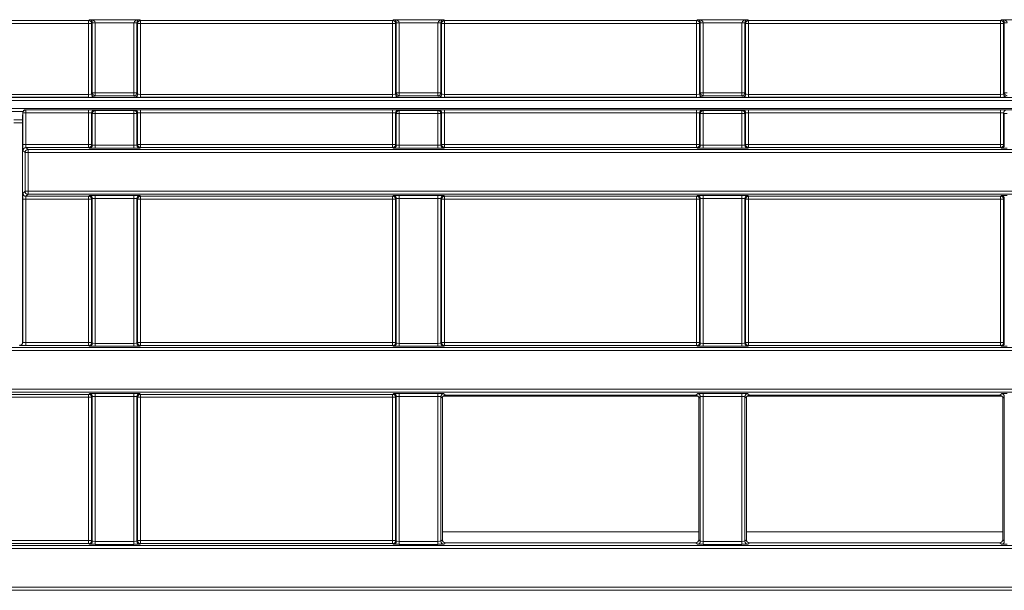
# Model space of a CAD drawing. Header units: millimetres. Extents: x 0 to 1118, y 0 to 864.
# Tile 115 of 248: x 293 to 309, y 488 to 498. Entities that reach past the tile are written whole.
import ezdxf

# ---------------------------------------------------------------- set-up
doc = ezdxf.new("R2010")
doc.units = ezdxf.units.MM

msp = doc.modelspace()

# ---------------------------------------------------------------- linework, layer by layer
at = {"color": 7, "linetype": 'Continuous', "lineweight": 15}
for p, q in [((289.432, 497.906), (293.682, 497.906)), ((293.682, 497.856), (289.432, 497.856)), ((293.682, 497.906), (293.695, 497.919)), ((293.682, 497.856), (293.682, 497.906)), ((293.682, 496.662), (293.682, 497.856)), ((293.732, 497.856), (293.682, 497.856)), ((293.695, 497.919), (294.544, 497.919)), ((293.744, 497.868), (293.732, 497.856)), ((293.732, 497.856), (293.732, 496.665)), ((293.744, 497.868), (293.794, 497.868)), ((293.744, 496.688), (293.744, 497.868)), ((294.445, 497.869), (293.794, 497.869)), ((293.794, 497.868), (293.794, 496.688)), ((294.445, 496.688), (294.445, 497.868)), ((294.495, 497.868), (294.445, 497.868)), ((294.507, 497.856), (294.495, 497.868)), ((294.495, 497.868), (294.495, 496.688)), ((294.507, 496.665), (294.507, 497.856)), ((294.557, 497.856), (294.507, 497.856)), ((294.544, 497.919), (294.557, 497.906)), ((294.557, 497.906), (298.807, 497.906)), ((294.557, 497.906), (294.557, 497.856)), ((294.557, 497.856), (294.557, 496.662)), ((298.807, 497.856), (294.557, 497.856)), ((298.807, 497.906), (298.82, 497.919)), ((298.807, 497.856), (298.807, 497.906)), ((298.807, 496.662), (298.807, 497.856)), ((298.857, 497.856), (298.807, 497.856)), ((298.82, 497.919), (299.669, 497.919)), ((298.869, 497.868), (298.857, 497.856)), ((298.857, 497.856), (298.857, 496.665)), ((298.869, 497.868), (298.919, 497.868)), ((298.869, 496.688), (298.869, 497.868)), ((299.57, 497.869), (298.919, 497.869)), ((298.919, 497.868), (298.919, 496.688)), ((299.57, 496.688), (299.57, 497.868)), ((299.62, 497.868), (299.57, 497.868)), ((299.632, 497.856), (299.62, 497.868)), ((299.62, 497.868), (299.62, 496.688)), ((299.632, 496.665), (299.632, 497.856)), ((299.682, 497.856), (299.632, 497.856)), ((299.669, 497.919), (299.682, 497.906)), ((299.682, 497.906), (303.932, 497.906)), ((299.682, 497.906), (299.682, 497.856)), ((299.682, 497.856), (299.682, 496.662)), ((303.932, 497.856), (299.682, 497.856)), ((303.932, 497.906), (303.945, 497.919)), ((303.932, 497.856), (303.932, 497.906)), ((303.982, 497.856), (303.932, 497.856)), ((303.932, 496.662), (303.932, 497.856)), ((303.945, 497.919), (304.794, 497.919)), ((303.994, 497.868), (303.982, 497.856)), ((303.982, 497.856), (303.982, 496.665)), ((303.994, 496.688), (303.994, 497.868)), ((303.994, 497.868), (304.044, 497.868)), ((304.695, 497.869), (304.044, 497.869)), ((304.044, 497.868), (304.044, 496.688)), ((304.695, 496.688), (304.695, 497.868)), ((304.745, 497.868), (304.695, 497.868)), ((304.757, 497.856), (304.745, 497.868)), ((304.745, 497.868), (304.745, 496.688)), ((304.757, 496.665), (304.757, 497.856)), ((304.807, 497.856), (304.757, 497.856)), ((304.794, 497.919), (304.807, 497.906)), ((304.807, 497.906), (309.057, 497.906)), ((304.807, 497.906), (304.807, 497.856)), ((304.807, 497.856), (304.807, 496.662)), ((309.057, 497.856), (304.807, 497.856)), ((309.057, 497.906), (309.07, 497.919)), ((309.057, 497.856), (309.057, 497.906)), ((309.107, 497.856), (309.057, 497.856)), ((309.057, 496.662), (309.057, 497.856)), ((309.07, 497.919), (309.919, 497.919)), ((309.119, 497.868), (309.107, 497.856)), ((309.107, 497.856), (309.107, 496.665)), ((309.119, 497.868), (309.169, 497.868)), ((309.119, 496.688), (309.119, 497.868)), ((292.27, 496.662), (293.682, 496.662)), ((293.682, 496.662), (293.682, 496.612)), ((293.732, 496.665), (293.744, 496.688)), ((293.744, 496.688), (293.794, 496.688)), ((293.794, 496.638), (293.794, 496.688)), ((293.794, 496.688), (294.445, 496.688)), ((294.495, 496.688), (294.445, 496.688)), ((294.445, 496.638), (294.445, 496.688)), ((294.495, 496.688), (294.507, 496.665)), ((294.557, 496.612), (294.557, 496.662)), ((294.557, 496.662), (298.807, 496.662)), ((298.807, 496.612), (298.807, 496.662)), ((298.857, 496.665), (298.869, 496.688)), ((298.869, 496.688), (298.919, 496.688)), ((298.919, 496.688), (299.57, 496.688)), ((298.919, 496.638), (298.919, 496.688)), ((299.57, 496.638), (299.57, 496.688)), ((299.62, 496.688), (299.57, 496.688)), ((299.62, 496.688), (299.632, 496.665)), ((299.682, 496.612), (299.682, 496.662)), ((299.682, 496.662), (303.932, 496.662)), ((303.932, 496.612), (303.932, 496.662)), ((303.982, 496.665), (303.994, 496.688)), ((303.994, 496.688), (304.044, 496.688)), ((304.044, 496.688), (304.695, 496.688)), ((304.044, 496.638), (304.044, 496.688)), ((304.695, 496.638), (304.695, 496.688)), ((304.745, 496.688), (304.695, 496.688)), ((304.745, 496.688), (304.757, 496.665)), ((304.807, 496.612), (304.807, 496.662)), ((304.807, 496.662), (309.057, 496.662)), ((309.057, 496.612), (309.057, 496.662)), ((309.107, 496.665), (309.119, 496.688)), ((309.119, 496.688), (309.169, 496.688)), ((293.682, 496.612), (292.27, 496.612)), ((292.275, 496.607), (343.446, 496.607)), ((343.446, 496.557), (292.275, 496.557)), ((293.794, 496.638), (293.782, 496.615)), ((294.445, 496.638), (293.794, 496.638)), ((294.457, 496.615), (294.445, 496.638)), ((298.807, 496.612), (294.557, 496.612)), ((298.919, 496.638), (298.907, 496.615)), ((299.57, 496.638), (298.919, 496.638)), ((299.582, 496.615), (299.57, 496.638)), ((303.932, 496.612), (299.682, 496.612)), ((304.044, 496.638), (304.032, 496.615)), ((304.695, 496.638), (304.044, 496.638)), ((304.707, 496.615), (304.695, 496.638)), ((309.057, 496.612), (304.807, 496.612)), ((292.275, 496.421), (343.21, 496.421)), ((292.571, 496.354), (292.569, 496.282)), ((292.573, 496.351), (292.571, 496.354)), ((292.573, 495.816), (292.573, 496.351)), ((292.623, 496.351), (292.573, 496.351)), ((292.622, 496.403), (292.623, 496.401)), ((343.242, 496.403), (292.622, 496.403)), ((292.623, 496.401), (293.682, 496.401)), ((292.623, 496.351), (292.623, 496.401)), ((292.623, 496.351), (292.623, 495.816)), ((293.682, 496.351), (292.623, 496.351)), ((293.682, 496.351), (293.682, 496.401)), ((293.682, 495.816), (293.682, 496.351)), ((293.744, 496.338), (293.732, 496.35)), ((293.732, 496.35), (293.732, 495.816)), ((293.794, 496.338), (293.744, 496.338)), ((293.744, 495.805), (293.744, 496.338)), ((293.782, 496.4), (293.794, 496.388)), ((293.794, 496.338), (293.794, 496.388)), ((293.794, 496.388), (294.445, 496.388)), ((294.445, 496.338), (293.794, 496.338)), ((293.794, 496.338), (293.794, 495.803)), ((294.445, 496.388), (294.457, 496.4)), ((294.445, 496.338), (294.445, 496.388)), ((294.495, 496.338), (294.445, 496.338)), ((294.445, 495.803), (294.445, 496.338)), ((294.507, 496.35), (294.495, 496.338)), ((294.495, 496.338), (294.495, 495.805)), ((294.507, 495.816), (294.507, 496.35)), ((294.557, 496.401), (298.807, 496.401)), ((294.557, 496.351), (294.557, 496.401)), ((294.557, 496.351), (294.557, 495.816)), ((298.807, 496.351), (294.557, 496.351)), ((298.807, 496.351), (298.807, 496.401)), ((298.807, 495.816), (298.807, 496.351)), ((298.869, 496.338), (298.857, 496.35)), ((298.857, 496.35), (298.857, 495.816)), ((298.869, 495.805), (298.869, 496.338)), ((298.919, 496.338), (298.869, 496.338)), ((298.907, 496.4), (298.919, 496.388)), ((298.919, 496.338), (298.919, 496.388)), ((298.919, 496.388), (299.57, 496.388)), ((299.57, 496.338), (298.919, 496.338)), ((298.919, 496.338), (298.919, 495.803)), ((299.57, 496.388), (299.582, 496.4)), ((299.57, 496.338), (299.57, 496.388)), ((299.62, 496.338), (299.57, 496.338)), ((299.57, 495.803), (299.57, 496.338)), ((299.632, 496.35), (299.62, 496.338)), ((299.62, 496.338), (299.62, 495.805)), ((299.632, 495.816), (299.632, 496.35)), ((299.682, 496.401), (303.932, 496.401)), ((299.682, 496.351), (299.682, 496.401)), ((299.682, 496.351), (299.682, 495.816)), ((303.932, 496.351), (299.682, 496.351)), ((303.932, 496.351), (303.932, 496.401)), ((303.932, 495.816), (303.932, 496.351)), ((303.994, 496.338), (303.982, 496.35)), ((303.982, 496.35), (303.982, 495.816)), ((304.044, 496.338), (303.994, 496.338)), ((303.994, 495.805), (303.994, 496.338)), ((304.032, 496.4), (304.044, 496.388)), ((304.044, 496.338), (304.044, 496.388)), ((304.044, 496.388), (304.695, 496.388)), ((304.044, 496.338), (304.044, 495.803)), ((304.695, 496.338), (304.044, 496.338)), ((304.695, 496.388), (304.707, 496.4)), ((304.695, 496.338), (304.695, 496.388)), ((304.745, 496.338), (304.695, 496.338)), ((304.695, 495.803), (304.695, 496.338)), ((304.757, 496.35), (304.745, 496.338)), ((304.745, 496.338), (304.745, 495.805)), ((304.757, 495.816), (304.757, 496.35)), ((304.807, 496.401), (309.057, 496.401)), ((304.807, 496.351), (304.807, 496.401)), ((304.807, 496.351), (304.807, 495.816)), ((309.057, 496.351), (304.807, 496.351)), ((309.057, 496.351), (309.057, 496.401)), ((309.057, 495.816), (309.057, 496.351)), ((309.119, 496.338), (309.107, 496.35)), ((309.107, 496.35), (309.107, 495.816)), ((309.169, 496.338), (309.119, 496.338)), ((309.119, 495.805), (309.119, 496.338)), ((292.569, 492.485), (292.569, 496.282)), ((292.623, 495.816), (292.573, 495.816)), ((292.61, 495.681), (292.575, 495.716)), ((292.66, 495.681), (292.61, 495.681)), ((292.61, 495.029), (292.61, 495.681)), ((292.623, 495.816), (293.682, 495.816)), ((292.625, 495.766), (292.66, 495.731)), ((293.682, 495.766), (292.625, 495.766)), ((292.66, 495.731), (292.66, 495.681)), ((292.66, 495.731), (342.933, 495.731)), ((292.66, 495.681), (292.66, 495.029)), ((342.933, 495.681), (292.66, 495.681)), ((293.682, 495.766), (293.682, 495.816)), ((293.732, 495.816), (293.682, 495.816)), ((293.694, 495.755), (293.682, 495.766)), ((293.732, 495.816), (293.744, 495.805)), ((293.794, 495.753), (293.794, 495.803)), ((293.794, 495.803), (294.445, 495.803)), ((294.445, 495.753), (293.794, 495.753)), ((294.445, 495.753), (294.445, 495.803)), ((294.495, 495.805), (294.507, 495.816)), ((294.557, 495.816), (294.507, 495.816)), ((294.557, 495.766), (294.545, 495.755)), ((294.557, 495.766), (294.557, 495.816)), ((294.557, 495.816), (298.807, 495.816)), ((298.807, 495.766), (294.557, 495.766)), ((298.807, 495.766), (298.807, 495.816)), ((298.857, 495.816), (298.807, 495.816)), ((298.819, 495.755), (298.807, 495.766)), ((298.857, 495.816), (298.869, 495.805)), ((298.919, 495.753), (298.919, 495.803)), ((298.919, 495.803), (299.57, 495.803)), ((299.57, 495.753), (298.919, 495.753)), ((299.57, 495.753), (299.57, 495.803)), ((299.62, 495.805), (299.632, 495.816)), ((299.682, 495.816), (299.632, 495.816)), ((299.682, 495.766), (299.67, 495.755)), ((299.682, 495.766), (299.682, 495.816)), ((299.682, 495.816), (303.932, 495.816)), ((303.932, 495.766), (299.682, 495.766)), ((303.932, 495.766), (303.932, 495.816)), ((303.982, 495.816), (303.932, 495.816)), ((303.944, 495.755), (303.932, 495.766)), ((303.982, 495.816), (303.994, 495.805)), ((304.044, 495.753), (304.044, 495.803)), ((304.044, 495.803), (304.695, 495.803)), ((304.695, 495.753), (304.044, 495.753)), ((304.695, 495.753), (304.695, 495.803)), ((304.745, 495.805), (304.757, 495.816)), ((304.807, 495.816), (304.757, 495.816)), ((304.807, 495.766), (304.795, 495.755)), ((304.807, 495.766), (304.807, 495.816)), ((304.807, 495.816), (309.057, 495.816)), ((309.057, 495.766), (304.807, 495.766)), ((309.057, 495.766), (309.057, 495.816)), ((309.107, 495.816), (309.057, 495.816)), ((309.069, 495.755), (309.057, 495.766)), ((309.107, 495.816), (309.119, 495.805)), ((292.575, 494.994), (292.61, 495.029)), ((292.61, 495.029), (292.66, 495.029)), ((292.66, 495.029), (292.66, 494.979)), ((292.66, 495.029), (342.933, 495.029)), ((292.573, 492.482), (292.573, 494.894)), ((292.573, 494.894), (292.623, 494.894)), ((293.682, 494.894), (292.623, 494.894)), ((292.623, 494.894), (292.623, 492.48)), ((292.66, 494.979), (292.625, 494.944)), ((292.625, 494.944), (293.682, 494.944)), ((342.933, 494.979), (292.66, 494.979)), ((293.682, 494.944), (293.694, 494.955)), ((293.682, 494.894), (293.682, 494.944)), ((293.682, 492.48), (293.682, 494.894)), ((293.682, 494.894), (293.732, 494.894)), ((293.744, 494.905), (293.732, 494.894)), ((293.732, 494.894), (293.732, 492.48)), ((293.744, 492.469), (293.744, 494.905)), ((293.794, 494.957), (294.445, 494.957)), ((293.794, 494.907), (293.794, 494.957)), ((294.445, 494.907), (293.794, 494.907)), ((293.794, 494.907), (293.794, 492.467)), ((294.445, 494.907), (294.445, 494.957)), ((294.445, 492.467), (294.445, 494.907)), ((294.495, 494.905), (294.495, 492.469)), ((294.507, 494.894), (294.495, 494.905)), ((294.507, 492.48), (294.507, 494.894)), ((294.507, 494.894), (294.557, 494.894)), ((294.545, 494.955), (294.557, 494.944)), ((294.557, 494.944), (298.807, 494.944)), ((294.557, 494.894), (294.557, 494.944)), ((294.557, 494.894), (294.557, 492.48)), ((298.807, 494.894), (294.557, 494.894)), ((298.807, 494.944), (298.819, 494.955)), ((298.807, 494.894), (298.807, 494.944)), ((298.807, 494.894), (298.857, 494.894)), ((298.807, 492.48), (298.807, 494.894)), ((298.869, 494.905), (298.857, 494.894)), ((298.857, 494.894), (298.857, 492.48)), ((298.869, 492.469), (298.869, 494.905)), ((298.919, 494.957), (299.57, 494.957)), ((298.919, 494.907), (298.919, 494.957)), ((299.57, 494.907), (298.919, 494.907)), ((298.919, 494.907), (298.919, 492.467)), ((299.57, 494.907), (299.57, 494.957)), ((299.57, 492.467), (299.57, 494.907)), ((299.62, 494.905), (299.62, 492.469)), ((299.632, 494.894), (299.62, 494.905)), ((299.632, 492.48), (299.632, 494.894)), ((299.632, 494.894), (299.682, 494.894)), ((299.67, 494.955), (299.682, 494.944)), ((299.682, 494.944), (303.932, 494.944)), ((299.682, 494.894), (299.682, 494.944)), ((303.932, 494.894), (299.682, 494.894)), ((299.682, 494.894), (299.682, 492.48)), ((303.932, 494.944), (303.944, 494.955)), ((303.932, 494.894), (303.932, 494.944)), ((303.932, 492.48), (303.932, 494.894)), ((303.932, 494.894), (303.982, 494.894)), ((303.994, 494.905), (303.982, 494.894)), ((303.982, 494.894), (303.982, 492.48)), ((303.994, 492.469), (303.994, 494.905)), ((304.044, 494.957), (304.695, 494.957)), ((304.044, 494.907), (304.044, 494.957)), ((304.695, 494.907), (304.044, 494.907)), ((304.044, 494.907), (304.044, 492.467)), ((304.695, 494.907), (304.695, 494.957)), ((304.695, 492.467), (304.695, 494.907)), ((304.745, 494.905), (304.745, 492.469)), ((304.757, 494.894), (304.745, 494.905)), ((304.757, 492.48), (304.757, 494.894)), ((304.757, 494.894), (304.807, 494.894)), ((304.795, 494.955), (304.807, 494.944)), ((304.807, 494.944), (309.057, 494.944)), ((304.807, 494.894), (304.807, 494.944)), ((304.807, 494.894), (304.807, 492.48)), ((309.057, 494.894), (304.807, 494.894)), ((309.057, 494.944), (309.069, 494.955)), ((309.057, 494.894), (309.057, 494.944)), ((309.057, 494.894), (309.107, 494.894)), ((309.057, 492.48), (309.057, 494.894)), ((309.119, 494.905), (309.107, 494.894)), ((309.107, 494.894), (309.107, 492.48)), ((309.119, 492.469), (309.119, 494.905)), ((290.369, 492.395), (342.933, 492.395)), ((342.933, 492.345), (290.369, 492.345)), ((292.523, 492.432), (292.519, 492.435)), ((292.569, 492.485), (292.573, 492.482)), ((292.623, 492.43), (292.623, 492.48)), ((292.623, 492.48), (293.682, 492.48)), ((293.682, 492.43), (292.623, 492.43)), ((293.682, 492.43), (293.682, 492.48)), ((293.682, 492.48), (293.732, 492.48)), ((293.694, 492.419), (293.682, 492.43)), ((293.732, 492.48), (293.744, 492.469)), ((293.794, 492.417), (293.794, 492.467)), ((293.794, 492.467), (294.445, 492.467)), ((294.445, 492.417), (293.794, 492.417)), ((294.445, 492.417), (294.445, 492.467)), ((294.495, 492.469), (294.507, 492.48)), ((294.507, 492.48), (294.557, 492.48)), ((294.557, 492.43), (294.545, 492.419)), ((294.557, 492.43), (294.557, 492.48)), ((294.557, 492.48), (298.807, 492.48)), ((298.807, 492.43), (294.557, 492.43)), ((298.807, 492.43), (298.807, 492.48)), ((298.807, 492.48), (298.857, 492.48)), ((298.819, 492.419), (298.807, 492.43)), ((298.857, 492.48), (298.869, 492.469)), ((298.919, 492.417), (298.919, 492.467)), ((298.919, 492.467), (299.57, 492.467)), ((299.57, 492.417), (298.919, 492.417)), ((299.57, 492.417), (299.57, 492.467)), ((299.62, 492.469), (299.632, 492.48)), ((299.632, 492.48), (299.682, 492.48)), ((299.682, 492.43), (299.67, 492.419)), ((299.682, 492.43), (299.682, 492.48)), ((299.682, 492.48), (303.932, 492.48)), ((303.932, 492.43), (299.682, 492.43)), ((303.932, 492.43), (303.932, 492.48)), ((303.932, 492.48), (303.982, 492.48)), ((303.944, 492.419), (303.932, 492.43)), ((303.982, 492.48), (303.994, 492.469)), ((304.044, 492.417), (304.044, 492.467)), ((304.044, 492.467), (304.695, 492.467)), ((304.695, 492.417), (304.044, 492.417)), ((304.695, 492.417), (304.695, 492.467)), ((304.745, 492.469), (304.757, 492.48)), ((304.757, 492.48), (304.807, 492.48)), ((304.807, 492.43), (304.795, 492.419)), ((304.807, 492.43), (304.807, 492.48)), ((304.807, 492.48), (309.057, 492.48)), ((309.057, 492.43), (304.807, 492.43)), ((309.057, 492.43), (309.057, 492.48)), ((309.057, 492.48), (309.107, 492.48)), ((309.069, 492.419), (309.057, 492.43)), ((309.107, 492.48), (309.119, 492.469)), ((291.743, 491.693), (342.933, 491.693)), ((342.933, 491.643), (291.922, 491.643)), ((292.026, 491.608), (293.682, 491.608)), ((293.682, 491.558), (292.124, 491.558)), ((293.682, 491.608), (293.694, 491.619)), ((293.682, 491.608), (293.682, 491.558)), ((293.732, 491.558), (293.682, 491.558)), ((293.682, 489.144), (293.682, 491.558)), ((293.744, 491.569), (293.732, 491.558)), ((293.732, 491.558), (293.732, 489.144)), ((293.744, 489.133), (293.744, 491.569)), ((293.794, 491.621), (294.445, 491.621)), ((293.794, 491.621), (293.794, 491.571)), ((294.445, 491.571), (293.794, 491.571)), ((293.794, 491.571), (293.794, 489.131)), ((294.445, 491.621), (294.445, 491.571)), ((294.445, 489.131), (294.445, 491.571)), ((294.495, 491.569), (294.495, 489.133)), ((294.507, 491.558), (294.495, 491.569)), ((294.507, 489.144), (294.507, 491.558)), ((294.557, 491.558), (294.507, 491.558)), ((294.545, 491.619), (294.557, 491.608)), ((294.557, 491.608), (298.807, 491.608)), ((294.557, 491.608), (294.557, 491.558)), ((294.557, 491.558), (294.557, 489.144)), ((298.807, 491.558), (294.557, 491.558)), ((298.807, 491.608), (298.819, 491.619)), ((298.807, 491.608), (298.807, 491.558)), ((298.807, 489.144), (298.807, 491.558)), ((298.857, 491.558), (298.807, 491.558)), ((298.869, 491.569), (298.857, 491.558)), ((298.857, 491.558), (298.857, 489.144)), ((298.869, 489.133), (298.869, 491.569)), ((298.919, 491.621), (299.57, 491.621)), ((298.919, 491.571), (298.919, 491.621)), ((299.57, 491.571), (298.919, 491.571)), ((298.919, 491.571), (298.919, 489.131)), ((299.57, 491.571), (299.57, 491.621)), ((299.57, 489.131), (299.57, 491.571)), ((299.62, 491.569), (299.62, 489.133)), ((299.646, 491.544), (299.62, 491.569)), ((299.646, 489.158), (299.646, 491.544)), ((299.66, 491.579), (303.954, 491.579)), ((299.67, 491.619), (299.696, 491.594)), ((299.696, 491.594), (303.918, 491.594)), ((303.918, 491.594), (303.944, 491.619)), ((303.994, 491.569), (303.968, 491.544)), ((303.968, 491.544), (303.968, 489.158)), ((303.994, 489.133), (303.994, 491.569)), ((304.044, 491.621), (304.695, 491.621)), ((304.044, 491.571), (304.044, 491.621)), ((304.695, 491.571), (304.044, 491.571)), ((304.044, 491.571), (304.044, 489.131)), ((304.695, 491.571), (304.695, 491.621)), ((304.695, 489.131), (304.695, 491.571)), ((304.745, 491.569), (304.745, 489.133)), ((304.771, 491.544), (304.745, 491.569)), ((304.771, 489.158), (304.771, 491.544)), ((304.785, 491.579), (309.079, 491.579)), ((304.795, 491.619), (304.821, 491.594)), ((304.821, 491.594), (309.043, 491.594)), ((309.043, 491.594), (309.069, 491.619)), ((309.119, 491.569), (309.093, 491.544)), ((309.093, 491.544), (309.093, 489.158)), ((309.119, 489.133), (309.119, 491.569)), ((291.922, 489.059), (344.898, 489.059)), ((293.682, 489.094), (292.026, 489.094)), ((292.124, 489.144), (293.682, 489.144)), ((293.682, 489.144), (293.682, 489.094)), ((293.732, 489.144), (293.682, 489.144)), ((293.694, 489.083), (293.682, 489.094)), ((293.732, 489.144), (293.744, 489.133)), ((293.794, 489.131), (293.794, 489.081)), ((293.794, 489.131), (294.445, 489.131)), ((294.445, 489.081), (293.794, 489.081)), ((294.445, 489.131), (294.445, 489.081)), ((294.495, 489.133), (294.507, 489.144)), ((294.557, 489.144), (294.507, 489.144)), ((294.557, 489.094), (294.545, 489.083)), ((294.557, 489.144), (298.807, 489.144)), ((294.557, 489.144), (294.557, 489.094)), ((298.807, 489.094), (294.557, 489.094)), ((298.807, 489.144), (298.807, 489.094)), ((298.857, 489.144), (298.807, 489.144)), ((298.819, 489.083), (298.807, 489.094)), ((298.857, 489.144), (298.869, 489.133)), ((298.919, 489.081), (298.919, 489.131)), ((298.919, 489.131), (299.57, 489.131)), ((299.57, 489.081), (298.919, 489.081)), ((299.57, 489.081), (299.57, 489.131)), ((299.62, 489.133), (299.646, 489.158)), ((299.696, 489.108), (299.67, 489.083)), ((299.696, 489.108), (303.918, 489.108)), ((303.944, 489.083), (303.918, 489.108)), ((303.968, 489.158), (303.994, 489.133)), ((304.044, 489.081), (304.044, 489.131)), ((304.044, 489.131), (304.695, 489.131)), ((304.695, 489.081), (304.044, 489.081)), ((304.695, 489.081), (304.695, 489.131)), ((304.745, 489.133), (304.771, 489.158)), ((304.821, 489.108), (304.795, 489.083)), ((304.821, 489.108), (309.043, 489.108)), ((309.069, 489.083), (309.043, 489.108)), ((309.093, 489.158), (309.119, 489.133)), ((344.898, 489.009), (291.743, 489.009)), ((290.369, 488.357), (344.898, 488.357)), ((344.898, 488.307), (290.369, 488.307))]:
    msp.add_line(p, q, dxfattribs=at)
at = {"color": 9, "linetype": 'Continuous', "lineweight": 15}
for p, q in [((292.574, 496.371), (292.279, 496.371)), ((292.418, 496.232), (292.569, 496.232)), ((292.569, 496.182), (292.418, 496.182)), ((299.646, 489.29), (303.968, 489.29)), ((304.771, 489.29), (309.093, 489.29))]:
    msp.add_line(p, q, dxfattribs=at)
at = {"color": 7, "linetype": 'Continuous', "lineweight": 15, "flags": 128}
for points in [[(293.744, 497.868), (293.745, 497.868), (293.748, 497.869), (293.752, 497.869), (293.759, 497.869), (293.766, 497.869), (293.775, 497.869), (293.784, 497.869), (293.794, 497.869)], [(294.495, 497.868), (294.494, 497.868), (294.491, 497.869), (294.487, 497.869), (294.48, 497.869), (294.473, 497.869), (294.464, 497.869), (294.455, 497.869), (294.445, 497.869)], [(298.869, 497.868), (298.87, 497.868), (298.873, 497.869), (298.877, 497.869), (298.884, 497.869), (298.891, 497.869), (298.9, 497.869), (298.909, 497.869), (298.919, 497.869)], [(299.62, 497.868), (299.619, 497.868), (299.616, 497.869), (299.612, 497.869), (299.605, 497.869), (299.598, 497.869), (299.589, 497.869), (299.58, 497.869), (299.57, 497.869)], [(303.994, 497.868), (303.995, 497.868), (303.998, 497.869), (304.002, 497.869), (304.009, 497.869), (304.016, 497.869), (304.025, 497.869), (304.034, 497.869), (304.044, 497.869)], [(304.745, 497.868), (304.744, 497.868), (304.741, 497.869), (304.737, 497.869), (304.73, 497.869), (304.723, 497.869), (304.714, 497.869), (304.705, 497.869), (304.695, 497.869)], [(309.119, 497.868), (309.12, 497.868), (309.123, 497.869), (309.127, 497.869), (309.134, 497.869), (309.141, 497.869), (309.15, 497.869), (309.159, 497.869), (309.169, 497.869)]]:
    msp.add_lwpolyline(points, dxfattribs=at)
at = {"color": 7, "linetype": 'Continuous', "lineweight": 15}
for centre, start, end in [((293.682, 497.856), 0.0193, 89.9807), ((294.557, 497.856), 90.0218, 179.9792), ((298.807, 497.856), 0.0208, 89.9782), ((299.682, 497.856), 90.0214, 179.9797), ((303.932, 497.856), 0.0205, 89.9784), ((304.807, 497.856), 90.0218, 179.9792), ((309.057, 497.856), 0.0204, 89.9785), ((293.782, 496.665), 180.0514, 269.9721), ((293.794, 496.688), 180.0541, 269.9757), ((294.445, 496.688), 270.0249, 359.9463), ((294.457, 496.665), 270.0258, 359.9497), ((298.907, 496.665), 180.0497, 269.9748), ((298.919, 496.688), 180.0522, 269.9766), ((299.57, 496.688), 270.0249, 359.9463), ((299.582, 496.665), 270.0273, 359.9481), ((304.032, 496.665), 180.0508, 269.9738), ((304.044, 496.688), 180.0529, 269.9759), ((304.695, 496.688), 270.0238, 359.9474), ((304.707, 496.665), 270.0262, 359.9492), ((309.157, 496.665), 180.0509, 269.9736), ((309.169, 496.688), 180.0528, 269.976), ((292.623, 496.351), 90.0192, 179.9808), ((293.782, 496.35), 90.0192, 179.9808), ((293.794, 496.338), 90.0223, 179.9777), ((294.445, 496.338), 0.0208, 89.9782), ((294.457, 496.35), 0.0208, 89.9803), ((298.907, 496.35), 90.0182, 179.9808), ((298.919, 496.338), 90.0214, 179.9797), ((299.57, 496.338), 0.0208, 89.9782), ((299.582, 496.35), 0.0208, 89.9803), ((304.032, 496.35), 90.0189, 179.98), ((304.044, 496.338), 90.0218, 179.9792), ((304.695, 496.338), 0.0205, 89.9784), ((304.707, 496.35), 0.02, 89.9811), ((309.157, 496.35), 90.0193, 179.9797), ((292.625, 495.716), 90.0192, 179.9808), ((292.66, 495.681), 90.0192, 179.9808), ((293.682, 495.816), 270.0171, 359.9808), ((293.694, 495.805), 270.0223, 359.9799), ((294.545, 495.805), 180.0212, 269.9777), ((294.557, 495.816), 180.0208, 269.9803), ((298.807, 495.816), 270.0197, 359.9792), ((298.819, 495.805), 270.0227, 359.9783), ((299.67, 495.805), 180.0201, 269.9788), ((299.682, 495.816), 180.0203, 269.9808), ((303.932, 495.816), 270.0195, 359.9795), ((303.944, 495.805), 270.022, 359.9791), ((304.795, 495.805), 180.0214, 269.9775), ((304.807, 495.816), 180.0208, 269.9803), ((309.057, 495.816), 270.0194, 359.9796), ((309.069, 495.805), 270.0224, 359.9788), ((292.625, 494.994), 180.0201, 269.9777), ((292.66, 495.029), 180.0193, 269.9786), ((293.682, 494.894), 0.0192, 89.9829), ((293.694, 494.905), 0.0193, 89.9786), ((294.545, 494.905), 90.0214, 179.9797), ((294.557, 494.894), 90.0197, 179.9792), ((298.807, 494.894), 0.0208, 89.9803), ((298.819, 494.905), 0.0208, 89.9782), ((299.67, 494.905), 90.0203, 179.9807), ((299.682, 494.894), 90.0192, 179.9797), ((303.932, 494.894), 0.0205, 89.9805), ((303.944, 494.905), 0.02, 89.9789), ((304.795, 494.905), 90.0216, 179.9795), ((304.807, 494.894), 90.0197, 179.9792), ((309.057, 494.894), 0.0204, 89.9806), ((309.069, 494.905), 0.0203, 89.9785), ((292.523, 492.482), 270.0171, 359.9808), ((293.682, 492.48), 270.0171, 359.9808), ((293.694, 492.469), 270.0223, 359.9799), ((294.545, 492.469), 180.0212, 269.9777), ((294.557, 492.48), 180.0208, 269.9803), ((298.807, 492.48), 270.0197, 359.9792), ((298.819, 492.469), 270.0227, 359.9783), ((299.67, 492.469), 180.0201, 269.9788), ((299.682, 492.48), 180.0203, 269.9808), ((303.932, 492.48), 270.0195, 359.9795), ((303.944, 492.469), 270.022, 359.9791), ((304.795, 492.469), 180.0214, 269.9775), ((304.807, 492.48), 180.0208, 269.9803), ((309.057, 492.48), 270.0194, 359.9796), ((309.069, 492.469), 270.0224, 359.9788), ((293.682, 491.558), 0.0192, 89.9829), ((293.694, 491.569), 0.0193, 89.9786), ((294.545, 491.569), 90.0214, 179.9797), ((294.557, 491.558), 90.0197, 179.9792), ((298.807, 491.558), 0.0208, 89.9803), ((298.819, 491.569), 0.0208, 89.9782), ((299.67, 491.569), 90.0203, 179.9807), ((303.944, 491.569), 0.02, 89.9789), ((304.795, 491.569), 90.0216, 179.9795), ((309.069, 491.569), 0.0203, 89.9785), ((293.682, 489.144), 270.0171, 359.9808), ((293.694, 489.133), 270.0223, 359.9799), ((294.545, 489.133), 180.0212, 269.9777), ((294.557, 489.144), 180.0208, 269.9803), ((298.807, 489.144), 270.0197, 359.9792), ((298.819, 489.133), 270.0227, 359.9783), ((299.67, 489.133), 180.0201, 269.9788), ((303.944, 489.133), 270.022, 359.9791), ((304.795, 489.133), 180.0214, 269.9775), ((309.069, 489.133), 270.0224, 359.9788)]:
    msp.add_arc(centre, 0.05, start, end, dxfattribs=at)
for centre, major_axis, ratio, start_param, end_param in [((293.695, 497.869), (-0.019, 0.0467), 0.951631, 4.326131, 5.879474), ((293.695, 497.869), (0.0983, -0.0012), 0.508671, 0.023547, 1.57689), ((293.694, 497.868), (0.0354, 0.0354), 0.999087, 5.497939, 5.515088), ((293.694, 497.868), (0.0707, 0.0707), 0.999695, 5.497939, 5.515088), ((294.544, 497.869), (0.0983, 0.0012), 0.508671, 1.564703, 3.118046), ((294.545, 497.868), (0.0707, -0.0707), 0.999695, 3.90969, 3.926839), ((294.544, 497.869), (0.019, 0.0467), 0.951631, 0.403711, 1.957054), ((294.545, 497.868), (-0.0354, 0.0354), 0.999087, 0.768097, 0.785246), ((298.82, 497.869), (-0.019, 0.0467), 0.951631, 4.326131, 5.879474), ((298.82, 497.869), (0.0983, -0.0012), 0.508671, 0.023547, 1.57689), ((298.819, 497.868), (0.0354, 0.0354), 0.999087, 5.497939, 5.515088), ((298.819, 497.868), (0.0707, 0.0707), 0.999695, 5.497939, 5.515088), ((299.669, 497.869), (0.0983, 0.0012), 0.508671, 1.564703, 3.118046), ((299.67, 497.868), (0.0707, -0.0707), 0.999695, 3.90969, 3.926839), ((299.669, 497.869), (0.019, 0.0467), 0.951631, 0.403711, 1.957054), ((299.67, 497.868), (-0.0354, 0.0354), 0.999087, 0.768097, 0.785246), ((303.945, 497.869), (-0.019, 0.0467), 0.951631, 4.326131, 5.879474), ((303.945, 497.869), (0.0983, -0.0012), 0.508671, 0.023547, 1.57689), ((303.944, 497.868), (0.0354, 0.0354), 0.999087, 5.497939, 5.515088), ((303.944, 497.868), (0.0707, 0.0707), 0.999695, 5.497939, 5.515088), ((304.794, 497.869), (0.0983, 0.0012), 0.508671, 1.564703, 3.118046), ((304.795, 497.868), (0.0707, -0.0707), 0.999695, 3.90969, 3.926839), ((304.794, 497.869), (0.019, 0.0467), 0.951631, 0.403711, 1.957054), ((304.795, 497.868), (0.0354, -0.0354), 0.999087, 3.90969, 3.926839), ((309.07, 497.869), (-0.019, 0.0467), 0.951631, 4.326131, 5.879474), ((309.07, 497.869), (0.0983, -0.0012), 0.508671, 0.023547, 1.57689), ((309.069, 497.868), (0.0354, 0.0354), 0.999087, 5.497939, 5.515088), ((293.682, 496.665), (0.05, 0), 0.069842, 4.712389, 6.265732), ((294.557, 496.665), (0.05, 0), 0.069842, 3.159046, 4.712389), ((298.807, 496.665), (0.05, 0), 0.069842, 4.712389, 6.265732), ((299.682, 496.665), (0.05, 0), 0.069842, 3.159046, 4.712389), ((303.932, 496.665), (0.05, 0), 0.069842, 4.712389, 6.265732), ((304.807, 496.665), (0.05, 0), 0.069842, 3.159046, 4.712389), ((309.057, 496.665), (0.05, 0), 0.069842, 4.712389, 6.265732), ((293.682, 496.615), (0.1, 0), 0.034921, 4.712389, 6.265732), ((294.557, 496.615), (0.1, 0), 0.034921, 3.159046, 4.712389), ((298.807, 496.615), (0.1, 0), 0.034921, 4.712389, 6.265732), ((299.682, 496.615), (0.1, 0), 0.034921, 3.159046, 4.712389), ((303.932, 496.615), (0.1, 0), 0.034921, 4.712389, 6.265732), ((304.807, 496.615), (0.1, 0), 0.034921, 3.159046, 4.712389), ((309.057, 496.615), (0.1, 0), 0.034921, 4.712389, 6.265732), ((292.621, 496.354), (0.0465, 0.0188), 0.975196, 1.178021, 2.748513), ((293.682, 496.4), (0.1, 0), 0.017455, 0.017453, 1.570796), ((293.682, 496.35), (0.05, 0), 0.03491, 0.017453, 1.570796), ((294.557, 496.4), (0.1, 0), 0.017455, 1.570796, 3.124139), ((294.557, 496.35), (0.05, 0), 0.03491, 1.570796, 3.124139), ((298.807, 496.4), (0.1, 0), 0.017455, 0.017453, 1.570796), ((298.807, 496.35), (0.05, 0), 0.03491, 0.017453, 1.570796), ((299.682, 496.4), (0.1, 0), 0.017455, 1.570796, 3.124139), ((299.682, 496.35), (0.05, 0), 0.03491, 1.570796, 3.124139), ((303.932, 496.4), (0.1, 0), 0.017455, 0.017453, 1.570796), ((303.932, 496.35), (0.05, 0), 0.03491, 0.017453, 1.570796), ((304.807, 496.4), (0.1, 0), 0.017455, 1.570796, 3.124139), ((304.807, 496.35), (0.05, 0), 0.03491, 1.570796, 3.124139), ((309.057, 496.4), (0.1, 0), 0.017455, 0.017453, 1.570796), ((309.057, 496.35), (0.05, 0), 0.03491, 0.017453, 1.570796), ((292.575, 495.816), (0, 0.1), 0.017455, 1.570796, 3.124139), ((292.625, 495.816), (0, 0.05), 0.03491, 1.570796, 3.124139), ((293.794, 495.755), (0.1, 0), 0.017455, 3.159046, 4.712389), ((293.794, 495.805), (0.05, 0), 0.03491, 3.159046, 4.712389), ((294.445, 495.805), (0.05, 0), 0.03491, 4.712389, 6.265732), ((294.445, 495.755), (0.1, 0), 0.017455, 4.712389, 6.265732), ((298.919, 495.755), (0.1, 0), 0.017455, 3.159046, 4.712389), ((298.919, 495.805), (0.05, 0), 0.03491, 3.159046, 4.712389), ((299.57, 495.805), (0.05, 0), 0.03491, 4.712389, 6.265732), ((299.57, 495.755), (0.1, 0), 0.017455, 4.712389, 6.265732), ((304.044, 495.755), (0.1, 0), 0.017455, 3.159046, 4.712389), ((304.044, 495.805), (0.05, 0), 0.03491, 3.159046, 4.712389), ((304.695, 495.805), (0.05, 0), 0.03491, 4.712389, 6.265732), ((304.695, 495.755), (0.1, 0), 0.017455, 4.712389, 6.265732), ((309.169, 495.755), (0.1, 0), 0.017455, 3.159046, 4.712389), ((292.575, 494.894), (0, 0.1), 0.017455, 0.017453, 1.570796), ((292.625, 494.894), (0, 0.05), 0.03491, 0.017453, 1.570796), ((293.794, 494.955), (0.1, 0), 0.017455, 1.570796, 3.124139), ((293.794, 494.905), (0.05, 0), 0.03491, 1.570796, 3.124139), ((294.445, 494.955), (0.1, 0), 0.017455, 0.017453, 1.570796), ((294.445, 494.905), (0.05, 0), 0.03491, 0.017453, 1.570796), ((298.919, 494.955), (0.1, 0), 0.017455, 1.570796, 3.124139), ((298.919, 494.905), (0.05, 0), 0.03491, 1.570796, 3.124139), ((299.57, 494.955), (0.1, 0), 0.017455, 0.017453, 1.570796), ((299.57, 494.905), (0.05, 0), 0.03491, 0.017453, 1.570796), ((304.044, 494.955), (0.1, 0), 0.017455, 1.570796, 3.124139), ((304.044, 494.905), (0.05, 0), 0.03491, 1.570796, 3.124139), ((304.695, 494.955), (0.1, 0), 0.017455, 0.017453, 1.570796), ((304.695, 494.905), (0.05, 0), 0.03491, 0.017453, 1.570796), ((309.169, 494.955), (0.1, 0), 0.017455, 1.570796, 3.124139), ((292.519, 492.485), (-0.0354, 0.0354), 0.999695, 2.356347, 3.926839), ((292.623, 492.432), (0.1, 0), 0.017455, 3.159046, 4.712389), ((292.623, 492.482), (0.05, 0), 0.03491, 3.159046, 4.712389), ((293.794, 492.419), (0.1, 0), 0.017455, 3.159046, 4.712389), ((293.794, 492.469), (0.05, 0), 0.03491, 3.159046, 4.712389), ((294.445, 492.469), (0.05, 0), 0.03491, 4.712389, 6.265732), ((294.445, 492.419), (0.1, 0), 0.017455, 4.712389, 6.265732), ((298.919, 492.419), (0.1, 0), 0.017455, 3.159046, 4.712389), ((298.919, 492.469), (0.05, 0), 0.03491, 3.159046, 4.712389), ((299.57, 492.469), (0.05, 0), 0.03491, 4.712389, 6.265732), ((299.57, 492.419), (0.1, 0), 0.017455, 4.712389, 6.265732), ((304.044, 492.419), (0.1, 0), 0.017455, 3.159046, 4.712389), ((304.044, 492.469), (0.05, 0), 0.03491, 3.159046, 4.712389), ((304.695, 492.469), (0.05, 0), 0.03491, 4.712389, 6.265732), ((304.695, 492.419), (0.1, 0), 0.017455, 4.712389, 6.265732), ((309.169, 492.419), (0.1, 0), 0.017455, 3.159046, 4.712389), ((293.794, 491.619), (0.1, 0), 0.017455, 1.570796, 3.124139), ((293.794, 491.569), (0.05, 0), 0.03491, 1.570796, 3.124139), ((294.445, 491.619), (0.1, 0), 0.017455, 0.017453, 1.570796), ((294.445, 491.569), (0.05, 0), 0.03491, 0.017453, 1.570796), ((298.919, 491.619), (0.1, 0), 0.017455, 1.570796, 3.124139), ((298.919, 491.569), (0.05, 0), 0.03491, 1.570796, 3.124139), ((299.57, 491.619), (0.1, 0), 0.017455, 0.017453, 1.570796), ((299.57, 491.569), (0.05, 0), 0.03491, 0.017453, 1.570796), ((299.696, 491.544), (-0.0354, 0.0354), 0.999695, 5.497939, 7.068431), ((303.918, 491.544), (-0.0354, -0.0354), 0.999695, 2.356347, 3.926839), ((304.044, 491.619), (0.1, 0), 0.017455, 1.570796, 3.124139), ((304.044, 491.569), (0.05, 0), 0.03491, 1.570796, 3.124139), ((304.695, 491.619), (0.1, 0), 0.017455, 0.017453, 1.570796), ((304.695, 491.569), (0.05, 0), 0.03491, 0.017453, 1.570796), ((304.821, 491.544), (-0.0354, 0.0354), 0.999695, 5.497939, 7.068431), ((309.043, 491.544), (-0.0354, -0.0354), 0.999695, 2.356347, 3.926839), ((309.169, 491.619), (0.1, 0), 0.017455, 1.570796, 3.124139), ((293.794, 489.083), (0.1, 0), 0.017455, 3.159046, 4.712389), ((293.794, 489.133), (0.05, 0), 0.03491, 3.159046, 4.712389), ((294.445, 489.133), (0.05, 0), 0.03491, 4.712389, 6.265732), ((294.445, 489.083), (0.1, 0), 0.017455, 4.712389, 6.265732), ((298.919, 489.083), (0.1, 0), 0.017455, 3.159046, 4.712389), ((298.919, 489.133), (0.05, 0), 0.03491, 3.159046, 4.712389), ((299.57, 489.133), (0.05, 0), 0.03491, 4.712389, 6.265732), ((299.57, 489.083), (0.1, 0), 0.017455, 4.712389, 6.265732), ((299.696, 489.158), (0.0354, 0.0354), 0.999695, 2.356347, 3.926839), ((303.918, 489.158), (0.0354, -0.0354), 0.999695, 5.497939, 7.068431), ((304.044, 489.083), (0.1, 0), 0.017455, 3.159046, 4.712389), ((304.044, 489.133), (0.05, 0), 0.03491, 3.159046, 4.712389), ((304.695, 489.133), (0.05, 0), 0.03491, 4.712389, 6.265732), ((304.695, 489.083), (0.1, 0), 0.017455, 4.712389, 6.265732), ((304.821, 489.158), (0.0354, 0.0354), 0.999695, 2.356347, 3.926839), ((309.043, 489.158), (0.0354, -0.0354), 0.999695, 5.497939, 7.068431), ((309.169, 489.083), (0.1, 0), 0.017455, 3.159046, 4.712389)]:
    msp.add_ellipse(centre, major_axis=major_axis, ratio=ratio, start_param=start_param, end_param=end_param, dxfattribs=at)

doc.saveas('drawing.dxf')
